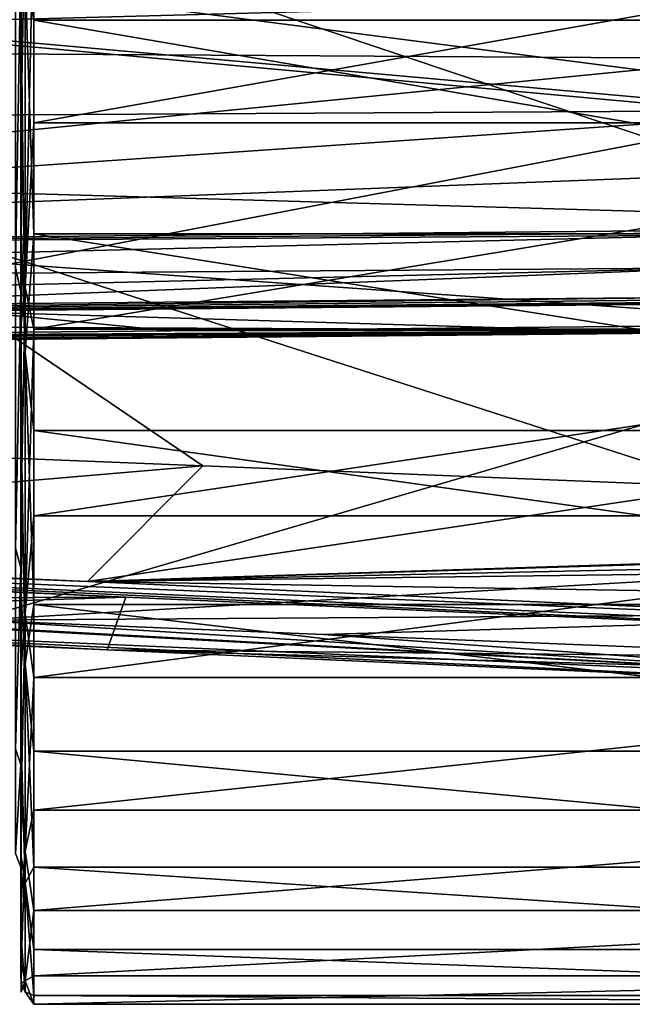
# Model space of a CAD drawing. Header units: metres. Extents: x -150 to 307, y -550 to 84.
# Tile 233 of 256: x 128 to 138, y -23 to -7. Entities that reach past the tile are written whole.
import ezdxf

# ---------------------------------------------------------------- set-up
doc = ezdxf.new("R2010")
doc.units = ezdxf.units.M
doc.layers.add('solid_26006363', color=7, linetype='CONTINUOUS')

msp = doc.modelspace()

# ---------------------------------------------------------------- linework, layer by layer
at = {"layer": 'solid_26006363'}
for points in [[(128.5, 3.504969, -22.312546), (128.5, -10.176782, -20.163382), (128.5, 0, -21)], [(128.5, 3.504969, -22.312546), (128.5, -3.503974, -22.312702), (128.5, -10.176782, -20.163382)], [(128.5, -10.176782, -20.163382), (128.5, -6.304657, -20.031504), (128.5, 0, -21)], [(128.504959, -7.2328, -21.631758), (128.5, -10.176782, -20.163382), (128.5, -3.503974, -22.312702)], [(128.566528, -6.569993, -21.983789), (128.704758, -3.69468, -22.701307), (128.704758, -7.293396, -21.812986)], [(128.704758, -3.69468, -22.701307), (148.557724, -3.694679, -22.701307), (148.557724, -7.293399, -21.812984)], [(128.704758, -7.293396, -21.812986), (128.704758, -3.69468, -22.701307), (148.557724, -7.293399, -21.812984)], [(112.909958, -4.003499, 773.935242), (111.630531, -7.7331, 774.831116), (140.41655, -5.126305, 814.31543)], [(128.5, -10.681024, 19.900969), (128.5, -4.076435, 22.215277), (128.5, -6.302081, 20.032312)], [(128.504959, -5.366802, 22.168531), (128.5, -4.076435, 22.215277), (128.5, -10.681024, 19.900969)], [(123.135315, -6.121539, 830.866577), (142.013031, -8.561272, 856.896973), (141.385193, -4.471385, 857.52124)], [(95.670807, -4.69316, 786.006226), (138.471405, -4.669394, 846.421021), (139.748657, -8.651561, 844.972473)], [(95.670807, -4.69316, 786.006226), (139.748657, -8.651561, 844.972473), (139.787704, -8.738824, 844.927734)], [(97.332664, -8.979032, 784.84259), (95.670807, -4.69316, 786.006226), (139.787704, -8.738824, 844.927734)], [(111.630531, -7.7331, 774.831116), (140.365021, -6.030829, 814.875305), (140.41655, -5.126305, 814.31543)], [(142.328934, -10.457855, 814.344788), (124.854546, -9.950817, 789.031311), (126.523254, -5.160325, 787.859131)], [(144.096756, -5.427778, 813.0896), (142.328934, -10.457855, 814.344788), (126.523254, -5.160325, 787.859131)], [(128.504959, -8.858212, 21.018526), (128.504959, -5.366802, 22.168531), (128.5, -10.681024, 19.900969)], [(128.566528, -5.398715, 22.30035), (128.504959, -5.366802, 22.168531), (128.504959, -8.858212, 21.018526)], [(128.566528, -11.558191, 19.820696), (128.566528, -5.398715, 22.30035), (128.504959, -8.858212, 21.018526)], [(128.566528, -11.558191, 19.820696), (128.704758, -5.411765, 22.354258), (128.566528, -5.398715, 22.30035)], [(128.566528, -11.558191, 19.820696), (128.704758, -8.932431, 21.194614), (128.704758, -5.411765, 22.354258)], [(128.704758, -8.932431, 21.194614), (148.557724, -5.411765, 22.354258), (128.704758, -5.411765, 22.354258)], [(128.704758, -8.932431, 21.194614), (148.557724, -8.932432, 21.194614), (148.557724, -5.411765, 22.354258)], [(128.41214, -5.856619, -19.945814), (128.5, -6.304657, -20.031504), (128.41214, -11.23877, -17.487867)], [(128.41214, -11.23877, 17.487867), (128.5, -6.302081, 20.032312), (128.41214, -5.856619, 19.945814)], [(111.630531, -7.7331, 774.831116), (140.289749, -6.961992, 815.549927), (140.365021, -6.030829, 814.875305)], [(123.135315, -6.121539, 830.866577), (124.788193, -11.85795, 829.565735), (142.013031, -8.561272, 856.896973)], [(128.41214, -11.23877, 17.487867), (128.5, -11.621176, 17.491354), (128.5, -6.302081, 20.032312)], [(128.41214, -11.23877, -17.487867), (128.5, -6.304657, -20.031504), (128.5, -11.622863, -17.490234)], [(128.5, -10.681024, 19.900969), (128.5, -6.302081, 20.032312), (128.5, -11.621176, 17.491354)], [(128.5, -15.869882, -16.070885), (128.5, -11.622863, -17.490234), (128.5, -6.304657, -20.031504)], [(128.5, -10.176782, -20.163382), (128.5, -15.869882, -16.070885), (128.5, -6.304657, -20.031504)], [(128.566528, -12.58978, -19.182003), (128.504959, -7.2328, -21.631758), (128.566528, -6.569993, -21.983789)], [(128.566528, -6.569993, -21.983789), (128.704758, -7.293396, -21.812986), (128.704758, -10.70268, -20.35811)], [(128.566528, -12.58978, -19.182003), (128.566528, -6.569993, -21.983789), (128.704758, -10.70268, -20.35811)], [(111.630531, -7.7331, 774.831116), (140.184677, -7.905023, 816.340332), (140.289749, -6.961992, 815.549927)], [(128.504959, -7.2328, -21.631758), (128.504959, -10.613758, -20.188969), (128.5, -10.176782, -20.163382)], [(128.566528, -12.58978, -19.182003), (128.504959, -10.613758, -20.188969), (128.504959, -7.2328, -21.631758)], [(128.704758, -7.293396, -21.812986), (148.557724, -7.293399, -21.812984), (148.557724, -10.702682, -20.358109)], [(128.704758, -10.70268, -20.35811), (128.704758, -7.293396, -21.812986), (148.557724, -10.702682, -20.358109)], [(111.630531, -7.7331, 774.831116), (109.59948, -10.921671, 776.253296), (140.184677, -7.905023, 816.340332)], [(109.59948, -10.921671, 776.253296), (140.04567, -8.840189, 817.241455), (140.184677, -7.905023, 816.340332)], [(124.788193, -11.85795, 829.565735), (143.002228, -12.401916, 855.888489), (142.013031, -8.561272, 856.896973)], [(97.332664, -8.979032, 784.84259), (139.787704, -8.738824, 844.927734), (141.867401, -12.140668, 842.565491)], [(109.59948, -10.921671, 776.253296), (139.859634, -9.75658, 818.24115), (140.04567, -8.840189, 817.241455)], [(128.504959, -12.119555, 19.322596), (128.504959, -8.858212, 21.018526), (128.5, -10.681024, 19.900969)], [(128.566528, -11.558191, 19.820696), (128.504959, -8.858212, 21.018526), (128.504959, -12.119555, 19.322596)], [(128.566528, -11.558191, 19.820696), (128.704758, -12.221096, 19.484476), (128.704758, -8.932431, 21.194614)], [(128.704758, -8.932431, 21.194614), (128.704758, -12.221096, 19.484476), (148.557724, -8.932432, 21.194614)], [(128.704758, -12.221096, 19.484476), (148.557724, -12.221095, 19.484476), (148.557724, -8.932432, 21.194614)], [(97.332664, -8.979032, 784.84259), (141.867401, -12.140668, 842.565491), (130.883591, -12.245131, 826.938782)], [(97.332664, -8.979032, 784.84259), (130.883591, -12.245131, 826.938782), (119.901955, -12.349877, 811.314453)], [(109.59948, -10.921671, 776.253296), (139.614212, -10.643699, 819.328674), (139.859634, -9.75658, 818.24115)], [(131.3974, -14.398897, 804.400024), (122.403435, -14.038548, 791.179749), (124.854546, -9.950817, 789.031311)], [(139.698456, -14.731082, 816.591736), (131.3974, -14.398897, 804.400024), (124.854546, -9.950817, 789.031311)], [(142.328934, -10.457855, 814.344788), (139.698456, -14.731082, 816.591736), (124.854546, -9.950817, 789.031311)], [(128.504959, -13.719042, -18.221806), (128.5, -15.869882, -16.070885), (128.5, -10.176782, -20.163382)], [(128.504959, -10.613758, -20.188969), (128.504959, -13.719042, -18.221806), (128.5, -10.176782, -20.163382)], [(109.59948, -10.921671, 776.253296), (139.603348, -10.682408, 819.38147), (139.614212, -10.643699, 819.328674)], [(128.566528, -12.58978, -19.182003), (128.504959, -13.719042, -18.221806), (128.504959, -10.613758, -20.188969)], [(109.115013, -11.473449, 776.592529), (139.594467, -10.720133, 819.435852), (109.59948, -10.921671, 776.253296)], [(109.115013, -11.473449, 776.592529), (139.668442, -11.245343, 820.532471), (139.594467, -10.720133, 819.435852)], [(109.59948, -10.921671, 776.253296), (139.594467, -10.720133, 819.435852), (139.603348, -10.682408, 819.38147)], [(128.5, -16.268682, 15.667071), (128.5, -10.681024, 19.900969), (128.5, -11.621176, 17.491354)], [(128.504959, -12.119555, 19.322596), (128.5, -10.681024, 19.900969), (128.5, -16.268682, 15.667071)], [(128.566528, -12.58978, -19.182003), (128.704758, -10.70268, -20.35811), (128.704758, -13.833978, -18.374468)], [(128.704758, -10.70268, -20.35811), (148.557724, -10.702682, -20.358109), (148.557724, -13.83398, -18.374466)], [(128.704758, -13.833978, -18.374468), (128.704758, -10.70268, -20.35811), (148.557724, -13.83398, -18.374466)], [(139.668442, -11.245343, 820.532471), (108.607727, -11.993727, 776.947693), (124.359146, -11.84808, 799.537964)], [(108.607727, -11.993727, 776.947693), (139.668442, -11.245343, 820.532471), (109.115013, -11.473449, 776.592529)], [(124.359146, -11.84808, 799.537964), (140.112686, -11.703254, 822.133301), (139.668442, -11.245343, 820.532471)], [(128.41214, -11.23877, -17.487867), (128.5, -11.622863, -17.490234), (128.41214, -15.710423, -13.613159)], [(128.41214, -15.710423, 13.613159), (128.5, -11.621176, 17.491354), (128.41214, -11.23877, 17.487867)], [(128.566528, -11.558191, 19.820696), (128.504959, -12.119555, 19.322596), (128.504959, -15.066113, 17.124794)], [(128.566528, -11.558191, 19.820696), (128.504959, -15.066113, 17.124794), (128.566528, -16.749723, 15.681151)], [(128.566528, -11.558191, 19.820696), (128.566528, -16.749723, 15.681151), (128.704758, -12.221096, 19.484476)], [(124.359146, -11.84808, 799.537964), (108.498123, -12.070299, 777.024475), (140.112686, -11.703254, 822.133301)], [(140.20311, -11.744464, 822.371216), (140.112686, -11.703254, 822.133301), (108.498123, -12.070299, 777.024475)], [(140.466782, -11.77681, 822.879028), (140.20311, -11.744464, 822.371216), (108.498123, -12.070299, 777.024475)], [(128.41214, -15.710423, 13.613159), (128.5, -16.021168, 13.57653), (128.5, -11.621176, 17.491354)], [(128.41214, -15.710423, -13.613159), (128.5, -11.622863, -17.490234), (128.5, -16.0221, -13.575427)], [(128.5, -16.268682, 15.667071), (128.5, -11.621176, 17.491354), (128.5, -16.021168, 13.57653)], [(128.5, -15.869882, -16.070885), (128.5, -16.0221, -13.575427), (128.5, -11.622863, -17.490234)], [(140.466782, -11.77681, 822.879028), (108.498123, -12.070299, 777.024475), (108.374367, -12.102446, 777.110474)], [(140.666077, -11.787715, 823.233459), (140.466782, -11.77681, 822.879028), (108.374367, -12.102446, 777.110474)], [(140.885895, -11.794615, 823.614197), (140.666077, -11.787715, 823.233459), (108.374367, -12.102446, 777.110474)], [(140.885895, -11.794615, 823.614197), (108.374367, -12.102446, 777.110474), (141.40152, -11.798825, 824.481567)], [(108.374367, -12.102446, 777.110474), (142.151154, -12.254554, 842.366821), (141.40152, -11.798825, 824.481567)], [(124.788193, -11.85795, 829.565735), (127.755241, -16.858229, 827.961548), (143.002228, -12.401916, 855.888489)], [(99.991455, -12.541787, 782.980896), (109.872864, -12.446539, 797.043335), (142.000549, -12.230297, 842.472534)], [(100.12236, -12.629118, 782.889221), (99.991455, -12.541787, 782.980896), (142.000549, -12.230297, 842.472534)], [(100.12236, -12.629118, 782.889221), (142.000549, -12.230297, 842.472534), (142.151154, -12.254554, 842.366821)], [(108.374367, -12.102446, 777.110474), (100.272003, -12.652914, 782.784851), (142.151154, -12.254554, 842.366821)], [(109.872864, -12.446539, 797.043335), (119.757141, -12.352007, 811.106873), (142.000549, -12.230297, 842.472534)], [(119.757141, -12.352007, 811.106873), (119.901955, -12.349877, 811.314453), (142.000549, -12.230297, 842.472534)], [(142.000549, -12.230297, 842.472534), (119.901955, -12.349877, 811.314453), (130.883591, -12.245131, 826.938782)], [(128.504959, -15.066113, 17.124794), (128.504959, -12.119555, 19.322596), (128.5, -16.268682, 15.667071)], [(128.566528, -16.749723, 15.681151), (128.704758, -15.192339, 17.268261), (128.704758, -12.221096, 19.484476)], [(128.704758, -15.192339, 17.268261), (148.557724, -15.192335, 17.268265), (148.557724, -12.221095, 19.484476)], [(128.704758, -12.221096, 19.484476), (128.704758, -15.192339, 17.268261), (148.557724, -12.221095, 19.484476)], [(130.883591, -12.245131, 826.938782), (141.867401, -12.140668, 842.565491), (142.000549, -12.230297, 842.472534)], [(100.12236, -12.629118, 782.889221), (142.151154, -12.254554, 842.366821), (100.272003, -12.652914, 782.784851)], [(144.310867, -15.9, 854.539307), (143.002228, -12.401916, 855.888489), (127.755241, -16.858229, 827.961548)], [(128.566528, -17.555231, -14.773815), (128.504959, -13.719042, -18.221806), (128.566528, -12.58978, -19.182003)], [(128.566528, -12.58978, -19.182003), (128.704758, -13.833978, -18.374468), (128.704758, -16.605963, -15.913579)], [(128.566528, -17.555231, -14.773815), (128.566528, -12.58978, -19.182003), (128.704758, -16.605963, -15.913579)], [(128.504959, -13.719042, -18.221806), (128.504959, -16.467997, -15.781363), (128.5, -15.869882, -16.070885)], [(128.566528, -17.555231, -14.773815), (128.504959, -16.467997, -15.781363), (128.504959, -13.719042, -18.221806)], [(128.704758, -13.833978, -18.374468), (148.557724, -13.83398, -18.374466), (148.557724, -16.605967, -15.913575)], [(128.704758, -16.605963, -15.913579), (128.704758, -13.833978, -18.374468), (148.557724, -16.605967, -15.913575)], [(116.57457, -15.660361, 786.40509), (122.403435, -14.038548, 791.179749), (131.3974, -14.398897, 804.400024)], [(129.563431, -16.243408, 805.696838), (116.57457, -15.660361, 786.40509), (131.3974, -14.398897, 804.400024)], [(129.563431, -16.243408, 805.696838), (131.3974, -14.398897, 804.400024), (139.698456, -14.731082, 816.591736)], [(129.563431, -16.243408, 805.696838), (139.698456, -14.731082, 816.591736), (156.185654, -15.390707, 840.8526)], [(116.875656, -15.897162, 787.878174), (103.042671, -15.204229, 766.786438), (130.171829, -16.490887, 807.618896)], [(154.493515, -17.510944, 843.214294), (154.253403, -17.568851, 843.374268), (103.042671, -15.204229, 766.786438)], [(130.171829, -16.490887, 807.618896), (103.042671, -15.204229, 766.786438), (154.253403, -17.568851, 843.374268)], [(154.493515, -17.510944, 843.214294), (103.042671, -15.204229, 766.786438), (154.712677, -17.379187, 843.070679)], [(103.042671, -15.204229, 766.786438), (116.57457, -15.660361, 786.40509), (129.563431, -16.243408, 805.696838)], [(129.563431, -16.243408, 805.696838), (154.712677, -17.379187, 843.070679), (103.042671, -15.204229, 766.786438)], [(128.504959, -17.621351, 14.482205), (128.504959, -15.066113, 17.124794), (128.5, -16.268682, 15.667071)], [(128.566528, -16.749723, 15.681151), (128.504959, -15.066113, 17.124794), (128.504959, -17.621351, 14.482205)], [(128.566528, -16.749723, 15.681151), (128.704758, -17.768986, 14.603533), (128.704758, -15.192339, 17.268261)], [(128.704758, -17.768986, 14.603533), (148.557724, -17.76898, 14.603539), (148.557724, -15.192335, 17.268265)], [(128.704758, -15.192339, 17.268261), (128.704758, -17.768986, 14.603533), (148.557724, -15.192335, 17.268265)], [(129.563431, -16.243408, 805.696838), (156.185654, -15.390707, 840.8526), (156.475998, -15.402137, 841.278015)], [(129.563431, -16.243408, 805.696838), (156.475998, -15.402137, 841.278015), (156.766052, -15.413634, 841.702942)], [(129.563431, -16.243408, 805.696838), (156.766052, -15.413634, 841.702942), (156.541946, -15.658633, 841.852417)], [(129.563431, -16.243408, 805.696838), (156.541946, -15.658633, 841.852417), (156.313324, -15.9, 842.004883)], [(128.41214, -15.710423, -13.613159), (128.5, -16.0221, -13.575427), (128.41214, -18.909309, -8.635592)], [(128.41214, -18.909309, 8.635592), (128.5, -16.021168, 13.57653), (128.41214, -15.710423, 13.613159)], [(116.875656, -15.897162, 787.878174), (130.171829, -16.490887, 807.618896), (112.403481, -16.556528, 803.56958)], [(144.698059, -16.745302, 854.138367), (144.310867, -15.9, 854.539307), (127.755241, -16.858229, 827.961548)], [(128.5, -15.869882, -16.070885), (128.5, -20.033663, -10.429886), (128.5, -16.0221, -13.575427)], [(128.504959, -18.789236, -12.931005), (128.5, -20.033663, -10.429886), (128.5, -15.869882, -16.070885)], [(128.504959, -16.467997, -15.781363), (128.504959, -18.789236, -12.931005), (128.5, -15.869882, -16.070885)], [(129.563431, -16.243408, 805.696838), (156.313324, -15.9, 842.004883), (155.531372, -16.66585, 842.52655)], [(128.41214, -18.909309, 8.635592), (128.5, -19.159746, 8.596708), (128.5, -16.021168, 13.57653)], [(128.41214, -18.909309, -8.635592), (128.5, -16.0221, -13.575427), (128.5, -19.16011, -8.595897)], [(128.5, -20.289434, 9.923033), (128.5, -16.021168, 13.57653), (128.5, -19.159746, 8.596708)], [(128.5, -20.289434, 9.923033), (128.5, -16.268682, 15.667071), (128.5, -16.021168, 13.57653)], [(128.5, -20.033663, -10.429886), (128.5, -19.16011, -8.595897), (128.5, -16.0221, -13.575427)], [(128.504959, -17.621351, 14.482205), (128.5, -16.268682, 15.667071), (128.5, -20.289434, 9.923033)], [(129.563431, -16.243408, 805.696838), (155.531372, -16.66585, 842.52655), (154.712677, -17.379187, 843.070679)], [(144.451401, -17.878714, 851.993713), (120.147804, -16.547192, 816.648438), (118.229057, -16.467968, 813.79541)], [(144.451401, -17.878714, 851.993713), (118.229057, -16.467968, 813.79541), (118.314026, -16.743204, 813.188049)], [(128.566528, -17.555231, -14.773815), (128.504959, -18.789236, -12.931005), (128.504959, -16.467997, -15.781363)], [(130.171829, -16.490887, 807.618896), (119.023582, -16.851425, 813.373413), (112.403481, -16.556528, 803.56958)], [(130.171829, -16.490887, 807.618896), (129.873398, -17.330086, 829.426086), (119.023582, -16.851425, 813.373413)], [(127.755241, -16.858229, 827.961548), (120.147804, -16.547192, 816.648438), (144.451401, -17.878714, 851.993713)], [(128.566528, -17.555231, -14.773815), (128.704758, -16.605963, -15.913579), (128.704758, -18.946651, -13.039341)], [(128.704758, -16.605963, -15.913579), (148.557724, -16.605967, -15.913575), (148.557724, -18.946642, -13.039355)], [(128.704758, -18.946651, -13.039341), (128.704758, -16.605963, -15.913579), (148.557724, -18.946642, -13.039355)], [(130.171829, -16.490887, 807.618896), (154.253403, -17.568851, 843.374268), (129.873398, -17.330086, 829.426086)], [(118.314026, -16.743204, 813.188049), (119.023582, -16.851425, 813.373413), (129.873398, -17.330086, 829.426086)], [(129.873398, -17.330086, 829.426086), (144.900345, -18.007029, 851.685364), (118.314026, -16.743204, 813.188049)], [(144.451401, -17.878714, 851.993713), (118.314026, -16.743204, 813.188049), (144.900345, -18.007029, 851.685364)], [(144.698059, -16.745302, 854.138367), (127.755241, -16.858229, 827.961548), (133.32489, -17.083588, 836.240967)], [(128.566528, -16.749723, 15.681151), (128.504959, -17.621351, 14.482205), (128.504959, -19.718904, 11.463469)], [(128.566528, -16.749723, 15.681151), (128.504959, -19.718904, 11.463469), (128.566528, -20.538548, 10.228386)], [(128.566528, -16.749723, 15.681151), (128.566528, -20.538548, 10.228386), (128.704758, -17.768986, 14.603533)], [(144.698059, -16.745302, 854.138367), (133.32489, -17.083588, 836.240967), (144.102951, -17.517416, 852.24115)], [(133.32489, -17.083588, 836.240967), (127.755241, -16.858229, 827.961548), (144.451401, -17.878714, 851.993713)], [(144.451401, -17.878714, 851.993713), (144.102951, -17.517416, 852.24115), (133.32489, -17.083588, 836.240967)], [(154.275558, -17.57003, 843.410217), (149.590576, -17.883152, 847.545227), (129.873398, -17.330086, 829.426086)], [(154.253403, -17.568851, 843.374268), (154.275558, -17.57003, 843.410217), (129.873398, -17.330086, 829.426086)], [(149.590576, -17.883152, 847.545227), (144.900345, -18.007029, 851.685364), (129.873398, -17.330086, 829.426086)], [(128.566528, -21.050516, -9.12839), (128.504959, -18.789236, -12.931005), (128.566528, -17.555231, -14.773815)], [(128.566528, -17.555231, -14.773815), (128.704758, -18.946651, -13.039341), (128.704758, -20.795219, -9.826437)], [(128.566528, -21.050516, -9.12839), (128.566528, -17.555231, -14.773815), (128.704758, -20.795219, -9.826437)], [(128.504959, -19.718904, 11.463469), (128.504959, -17.621351, 14.482205), (128.5, -20.289434, 9.923033)], [(128.566528, -20.538548, 10.228386), (128.704758, -19.884111, 11.559505), (128.704758, -17.768986, 14.603533)], [(128.704758, -19.884111, 11.559505), (148.557724, -19.884108, 11.55951), (148.557724, -17.76898, 14.603539)], [(128.704758, -17.768986, 14.603533), (128.704758, -19.884111, 11.559505), (148.557724, -17.76898, 14.603539)], [(128.504959, -18.789236, -12.931005), (128.504959, -20.622448, -9.744792), (128.5, -20.033663, -10.429886)], [(128.566528, -21.050516, -9.12839), (128.504959, -20.622448, -9.744792), (128.504959, -18.789236, -12.931005)], [(128.41214, -18.909309, -8.635592), (128.5, -19.16011, -8.595897), (128.41214, -20.576279, -2.958422)], [(128.41214, -20.576279, 2.958422), (128.5, -19.159746, 8.596708), (128.41214, -18.909309, 8.635592)], [(128.704758, -18.946651, -13.039341), (148.557724, -18.946642, -13.039355), (148.557724, -20.795208, -9.82646)], [(128.704758, -20.795219, -9.826437), (128.704758, -18.946651, -13.039341), (148.557724, -20.795208, -9.82646)], [(128.41214, -20.576279, 2.958422), (128.5, -20.792707, 2.943307), (128.5, -19.159746, 8.596708)], [(128.41214, -20.576279, -2.958422), (128.5, -19.16011, -8.595897), (128.5, -20.7929, -2.941945)], [(128.5, -22.354925, 3.223428), (128.5, -19.159746, 8.596708), (128.5, -20.792707, 2.943307)], [(128.5, -22.354925, 3.223428), (128.5, -20.289434, 9.923033), (128.5, -19.159746, 8.596708)], [(128.5, -22.266758, -3.785097), (128.5, -20.7929, -2.941945), (128.5, -19.16011, -8.595897)], [(128.5, -20.033663, -10.429886), (128.5, -22.266758, -3.785097), (128.5, -19.16011, -8.595897)], [(128.504959, -21.304293, 8.146987), (128.504959, -19.718904, 11.463469), (128.5, -20.289434, 9.923033)], [(128.566528, -20.538548, 10.228386), (128.504959, -19.718904, 11.463469), (128.504959, -21.304293, 8.146987)], [(128.566528, -20.538548, 10.228386), (128.704758, -21.48278, 8.215238), (128.704758, -19.884111, 11.559505)], [(128.704758, -21.48278, 8.215238), (148.557724, -21.482782, 8.215234), (148.557724, -19.884108, 11.55951)], [(128.704758, -19.884111, 11.559505), (128.704758, -21.48278, 8.215238), (148.557724, -19.884108, 11.55951)], [(128.504959, -21.920015, -6.305496), (128.5, -22.266758, -3.785097), (128.5, -20.033663, -10.429886)], [(128.504959, -20.622448, -9.744792), (128.504959, -21.920015, -6.305496), (128.5, -20.033663, -10.429886)], [(128.504959, -21.304293, 8.146987), (128.5, -20.289434, 9.923033), (128.5, -22.354925, 3.223428)], [(128.566528, -20.538548, 10.228386), (128.504959, -21.304293, 8.146987), (128.504959, -22.33634, 4.618901)], [(128.566528, -20.538548, 10.228386), (128.504959, -22.33634, 4.618901), (128.566528, -22.607363, 3.91904)], [(128.566528, -20.538548, 10.228386), (128.566528, -22.607363, 3.91904), (128.704758, -21.48278, 8.215238)], [(128.41214, -20.576279, -2.958422), (128.5, -20.7929, -2.941945), (128.5, -20.792707, 2.943307)], [(128.41214, -20.576279, -2.958422), (128.5, -20.792707, 2.943307), (128.41214, -20.576279, 2.958422)], [(128.566528, -21.050516, -9.12839), (128.504959, -21.920015, -6.305496), (128.504959, -20.622448, -9.744792)], [(128.5, -22.354925, 3.223428), (128.5, -20.792707, 2.943307), (128.5, -20.7929, -2.941945)], [(128.5, -22.266758, -3.785097), (128.5, -22.354925, 3.223428), (128.5, -20.7929, -2.941945)], [(128.566528, -21.050516, -9.12839), (128.704758, -20.795219, -9.826437), (128.704758, -22.103659, -6.358326)], [(128.704758, -20.795219, -9.826437), (148.557724, -20.795208, -9.82646), (148.557724, -22.103653, -6.358344)], [(128.704758, -22.103659, -6.358326), (128.704758, -20.795219, -9.826437), (148.557724, -22.103653, -6.358344)], [(128.566528, -22.782921, -2.718506), (128.504959, -21.920015, -6.305496), (128.566528, -21.050516, -9.12839)], [(128.566528, -21.050516, -9.12839), (128.704758, -22.103659, -6.358326), (128.704758, -22.837996, -2.725065)], [(128.566528, -22.782921, -2.718506), (128.566528, -21.050516, -9.12839), (128.704758, -22.837996, -2.725065)], [(128.504959, -22.33634, 4.618901), (128.504959, -21.304293, 8.146987), (128.5, -22.354925, 3.223428)], [(128.566528, -22.607363, 3.91904), (128.704758, -22.523472, 4.657594), (128.704758, -21.48278, 8.215238)], [(128.704758, -21.48278, 8.215238), (128.704758, -22.523472, 4.657594), (148.557724, -21.482782, 8.215234)], [(128.704758, -22.523472, 4.657594), (148.557724, -22.523474, 4.657584), (148.557724, -21.482782, 8.215234)], [(128.504959, -21.920015, -6.305496), (128.504959, -22.648251, -2.702421), (128.5, -22.266758, -3.785097)], [(128.566528, -22.782921, -2.718506), (128.504959, -22.648251, -2.702421), (128.504959, -21.920015, -6.305496)], [(128.704758, -22.103659, -6.358326), (148.557724, -22.103653, -6.358344), (148.557724, -22.837994, -2.725077)], [(128.704758, -22.837996, -2.725065), (128.704758, -22.103659, -6.358326), (148.557724, -22.837994, -2.725077)], [(128.504959, -22.788239, 0.970849), (128.5, -22.354925, 3.223428), (128.5, -22.266758, -3.785097)], [(128.504959, -22.648251, -2.702421), (128.504959, -22.788239, 0.970849), (128.5, -22.266758, -3.785097)], [(128.504959, -22.788239, 0.970849), (128.504959, -22.33634, 4.618901), (128.5, -22.354925, 3.223428)], [(128.566528, -22.607363, 3.91904), (128.504959, -22.33634, 4.618901), (128.504959, -22.788239, 0.970849)], [(128.566528, -22.607363, 3.91904), (128.704758, -22.979156, 0.978979), (128.704758, -22.523472, 4.657594)], [(128.704758, -22.523472, 4.657594), (128.704758, -22.979156, 0.978979), (148.557724, -22.523474, 4.657584)], [(128.704758, -22.979156, 0.978979), (148.557724, -22.979156, 0.978968), (148.557724, -22.523474, 4.657584)], [(128.566528, -22.607363, 3.91904), (128.504959, -22.788239, 0.970849), (128.504959, -22.648251, -2.702421)], [(128.566528, -22.607363, 3.91904), (128.504959, -22.648251, -2.702421), (128.566528, -22.782921, -2.718506)], [(128.566528, -22.607363, 3.91904), (128.566528, -22.782921, -2.718506), (128.704758, -22.979156, 0.978979)], [(128.566528, -22.782921, -2.718506), (128.704758, -22.837996, -2.725065), (128.704758, -22.979156, 0.978979)], [(128.704758, -22.837996, -2.725065), (148.557724, -22.837994, -2.725077), (148.557724, -22.979156, 0.978968)], [(128.704758, -22.979156, 0.978979), (128.704758, -22.837996, -2.725065), (148.557724, -22.979156, 0.978968)]]:
    msp.add_3dface(points, dxfattribs=at)

doc.saveas('drawing.dxf')
